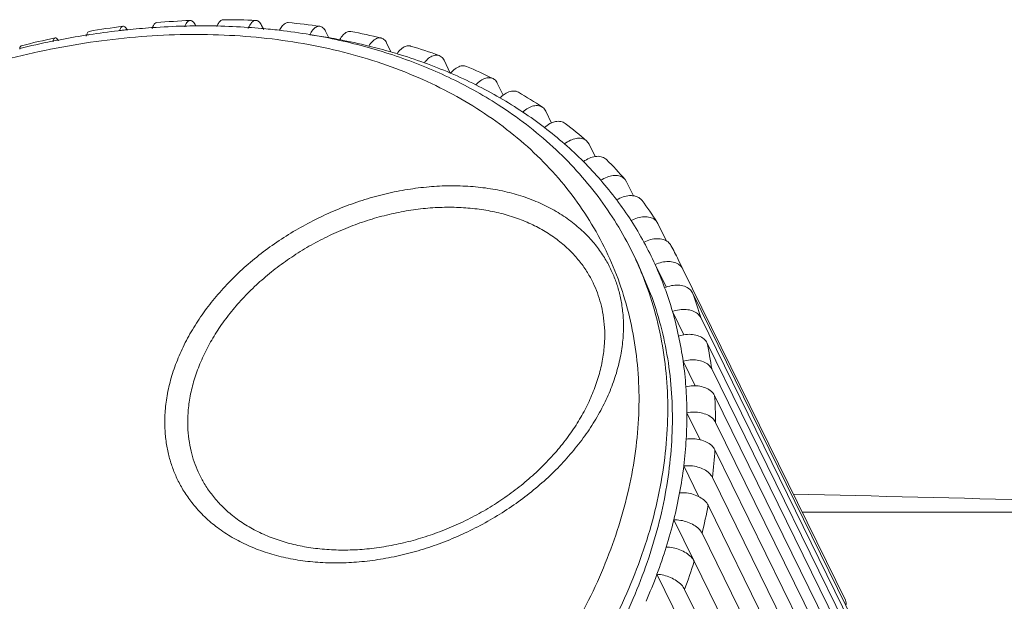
# Model space of a CAD drawing. Header units: millimetres. Extents: x -473 to 23648, y -382 to 1866.
# Tile 81 of 256: x 3235.5 to 3248.43, y 572.78 to 580.42. Entities that reach past the tile are written whole.
import ezdxf

# ---------------------------------------------------------------- set-up
doc = ezdxf.new("R2010")
doc.units = ezdxf.units.MM
doc.header["$LTSCALE"] = 80
doc.layers.get('0').update_dxf_attribs({"linetype": 'CONTINUOUS'})

msp = doc.modelspace()

# ---------------------------------------------------------------- linework, layer by layer
at = {"color": 0, "linetype": 'Continuous', "lineweight": 0}
for p, q in [((3236.809239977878, 580.27294449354), (3236.795499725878, 580.2713682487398)), ((3237.242489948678, 580.31281095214), (3237.231813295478, 580.3120595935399)), ((3237.817037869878, 580.3356299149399), (3237.811739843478, 580.3355798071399)), ((3238.093228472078, 580.3340102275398), (3238.085373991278, 580.33417208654)), ((3238.678771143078, 580.3422132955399), (3238.706250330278, 580.2862165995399)), ((3238.914398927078, 580.2779916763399), (3238.910917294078, 580.27839877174)), ((3239.517864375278, 580.2650785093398), (3239.559322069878, 580.1805966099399)), ((3236.375714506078, 580.2140808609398), (3236.362089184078, 580.2119263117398)), ((3240.319174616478, 580.11165404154), (3240.377363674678, 579.9930772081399)), ((3241.073922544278, 579.8836208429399), (3241.156065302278, 579.7162315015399)), ((3241.160986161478, 579.7141770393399), (3241.156084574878, 579.71627654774)), ((3241.773838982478, 579.5834772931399), (3241.851493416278, 579.4252341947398)), ((3242.411255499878, 579.2145118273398), (3242.487297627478, 579.0595542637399)), ((3242.979188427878, 578.7807669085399), (3242.946391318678, 578.8239197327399)), ((3242.979188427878, 578.7807669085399), (3243.058654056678, 578.6188329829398)), ((3243.471415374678, 578.28699473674), (3243.451327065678, 578.3172868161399)), ((3243.471415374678, 578.28699473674), (3243.562818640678, 578.1007344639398)), ((3243.882543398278, 577.7386051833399), (3243.874348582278, 577.7529472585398)), ((3243.882543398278, 577.7386051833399), (3243.996702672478, 577.50597304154)), ((3243.608524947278, 577.2330288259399), (3243.547516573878, 577.3573508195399)), ((3244.148903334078, 577.26681718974), (3244.209905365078, 577.1425081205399)), ((3244.148926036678, 577.2667709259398), (3244.208068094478, 577.1416065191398)), ((3243.607969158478, 577.2339818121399), (3243.786716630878, 576.81755516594)), ((3243.845263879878, 577.2001003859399), (3243.989873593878, 576.9054167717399)), ((3244.208068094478, 577.1416065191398), (3246.343361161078, 572.7903367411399)), ((3244.337576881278, 576.82690390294), (3246.472869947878, 572.4756341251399)), ((3244.073740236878, 576.58233568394), (3244.224188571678, 576.2757542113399)), ((3244.444422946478, 576.50253958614), (3246.579716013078, 572.15126980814)), ((3244.528313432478, 576.1694026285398), (3246.663606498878, 571.8181328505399)), ((3244.213515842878, 575.9306733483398), (3244.373046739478, 575.6055835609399)), ((3244.589018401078, 575.8284061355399), (3246.724311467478, 571.47713635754)), ((3244.626371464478, 575.4804847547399), (3246.761664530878, 571.12921497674)), ((3244.263059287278, 575.2522531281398), (3244.436523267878, 574.8987707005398)), ((3244.640270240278, 575.1265921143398), (3246.775563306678, 570.77532233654)), ((3244.630676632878, 574.7676982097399), (3246.765969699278, 570.4164284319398)), ((3244.221827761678, 574.5545079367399), (3244.420669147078, 574.1493117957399)), ((3244.597616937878, 574.4047867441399), (3246.732910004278, 570.05351696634)), ((3244.541181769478, 574.03885243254), (3246.676474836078, 569.6875826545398)), ((3252.189290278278, 573.9458185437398), (3245.778612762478, 573.9458185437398)), ((3244.090273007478, 573.8450824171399), (3244.352514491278, 573.3106904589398)), ((3244.461525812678, 573.6708982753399), (3246.596818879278, 569.3196284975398)), ((3244.358867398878, 573.3019328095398), (3246.494160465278, 568.95066303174)), ((3243.869836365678, 573.13174918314), (3246.157650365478, 568.46967442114)), ((3244.233487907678, 572.93296734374), (3246.368780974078, 568.5816975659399)), ((3246.343361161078, 572.7903367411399), (3246.344548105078, 572.7877645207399)), ((3246.343398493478, 572.7903537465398), (3246.344571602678, 572.7877750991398))]:
    msp.add_line(p, q, dxfattribs=at)
for centre, radius, start, end in [((3238.191869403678, 570.14754117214), 10.2696582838, 92.52267751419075, 94.98128663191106), ((3238.177316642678, 570.9128224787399), 9.5040507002, 87.41879991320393, 90.01218478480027), ((3238.234007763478, 571.7081026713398), 8.706532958, 82.00701470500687, 84.76214980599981), ((3238.264222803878, 569.4574131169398), 10.9637229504, 97.37257801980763, 99.72304491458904), ((3237.971743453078, 570.08637520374), 10.252689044, 96.58778610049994, 98.70444889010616), ((3237.952803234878, 570.2440493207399), 10.0938830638, 96.21444036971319, 96.50516033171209), ((3237.947877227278, 570.28931551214), 10.04834963, 95.90071327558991, 96.21445747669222), ((3237.932117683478, 570.4486473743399), 9.888241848, 94.06119760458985, 95.90479281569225), ((3237.910092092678, 570.7695945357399), 9.5665391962, 91.49994741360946, 94.00164566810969), ((3237.902812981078, 571.0061776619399), 9.3298466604, 90.55930064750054, 91.49329159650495), ((3237.901465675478, 571.1794291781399), 9.156589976, 88.8491481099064, 90.52829989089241), ((3237.909283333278, 571.5213267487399), 8.8146029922, 86.14606706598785, 88.80425185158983), ((3237.926609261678, 571.79632488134), 8.539062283, 84.96125882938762, 86.13803718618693), ((3237.943411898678, 571.9843142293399), 8.3503236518, 83.3465141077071, 84.96281453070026), ((3237.974115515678, 572.2453606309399), 8.0874776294, 80.48228395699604, 83.32345749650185), ((3238.365370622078, 572.4875239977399), 7.9158722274, 76.2345090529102, 79.17733061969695), ((3238.080584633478, 569.47760790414), 10.8712639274, 101.4253070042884, 103.7194038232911), ((3238.372365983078, 568.8827955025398), 11.5485477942, 102.0212795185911, 104.289272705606), ((3238.044280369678, 569.65201673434), 10.6931197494, 100.9654883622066, 101.4197550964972), ((3238.016322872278, 569.7996982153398), 10.5428166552, 99.02736851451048, 100.9689913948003), ((3237.992771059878, 569.94383824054), 10.396766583, 98.70011849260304, 98.94780049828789), ((3238.184500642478, 572.19680360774), 8.1014112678, 80.22940362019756, 82.00427711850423), ((3238.044662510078, 572.6711456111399), 7.6558887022, 77.49443508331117, 80.47608164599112), ((3238.213815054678, 572.3702873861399), 7.9254691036, 79.16388595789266, 80.225415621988), ((3238.134041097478, 573.0695513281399), 7.247581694, 74.43484395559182, 77.5022577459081), ((3238.269199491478, 572.65297271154), 7.6374121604, 76.23844895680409, 79.17327779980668), ((3238.220628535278, 573.37626538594), 6.9288818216, 71.26801354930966, 74.44402354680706), ((3238.347979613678, 572.9775037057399), 7.303456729, 73.86651145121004, 76.23310399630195), ((3238.400819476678, 573.1641825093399), 7.1094450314, 73.18940635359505, 73.85752776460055), ((3238.466518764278, 573.3762470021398), 6.887442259, 70.05817762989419, 73.20239029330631), ((3238.564383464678, 573.20866357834), 7.1675080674, 70.05380828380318, 73.20677082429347), ((3238.332976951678, 573.7074721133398), 6.5791389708, 67.97073582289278, 71.26830219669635), ((3238.578364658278, 573.6858144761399), 6.558291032, 66.85572313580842, 70.05430450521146), ((3238.450620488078, 573.9989972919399), 6.2647716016, 64.65860450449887, 67.96807779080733), ((3238.715231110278, 574.0068879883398), 6.2092564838, 63.43411616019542, 66.80332603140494), ((3238.814197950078, 573.8363151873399), 6.4916909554, 63.42949798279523, 66.80782590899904), ((3238.843693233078, 574.2647555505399), 5.9211640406, 59.95553977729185, 63.42999350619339), ((3239.089759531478, 574.3455486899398), 5.9124087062, 56.34753943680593, 59.95424587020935), ((3238.990480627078, 574.51964502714), 5.6270246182, 56.35210798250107, 59.9499256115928), ((3239.121045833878, 574.7165405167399), 5.3907739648, 52.64858843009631, 56.34777960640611), ((3239.261586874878, 574.9015443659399), 5.1584376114, 48.83023297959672, 52.64279061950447), ((3239.360267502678, 574.7237516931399), 5.4471760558, 48.82613247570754, 52.64655719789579), ((3239.378601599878, 575.0359104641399), 4.980262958, 44.92554629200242, 48.82600053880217), ((3239.495107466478, 575.1527673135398), 4.8152471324, 40.92838709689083, 44.92004178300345), ((3239.592233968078, 574.9714566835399), 5.1076163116, 40.92525665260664, 44.9228474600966), ((3239.582748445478, 575.2291629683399), 4.698984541, 36.86915637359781, 40.92467801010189), ((3239.658133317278, 575.2861619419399), 4.6044746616, 32.75198122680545, 36.86455876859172), ((3239.752839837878, 575.1018763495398), 4.9005992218, 32.75026991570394, 36.86606200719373), ((3239.702040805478, 575.3146623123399), 4.552129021, 28.60588499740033, 32.74927154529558), ((3239.721658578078, 575.32563647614), 4.5296507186, 24.44508170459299, 28.60282453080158), ((3239.812648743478, 575.13888075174), 4.8302398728, 26.1386384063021, 28.60266284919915), ((3239.574040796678, 575.4076236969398), 4.426052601, 24.34621379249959, 26.13651929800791), ((3239.559109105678, 575.40091696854), 4.4424212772, 20.296230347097, 24.3456298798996), ((3239.710402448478, 575.3206339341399), 4.5419677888, 20.29304764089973, 24.44377084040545), ((3239.663626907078, 575.3034252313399), 4.591809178, 16.1718904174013, 20.29202192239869), ((3239.882244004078, 575.1795311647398), 4.750139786, 16.17188710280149, 20.29202523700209), ((3239.589836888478, 575.2820000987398), 4.6686460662, 12.09583043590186, 16.17220161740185), ((3239.471119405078, 575.2564594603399), 4.7900822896, 8.091366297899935, 12.09698658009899), ((3239.683107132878, 575.13094635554), 4.9552412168, 8.091359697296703, 12.09699318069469), ((3239.332376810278, 575.2365729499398), 4.9302417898, 4.161478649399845, 8.093228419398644), ((3239.141924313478, 575.2224376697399), 5.1212217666, 0.3335746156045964, 4.164581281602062), ((3239.342568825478, 575.0957494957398), 5.297791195, 0.333565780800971, 4.164590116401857), ((3238.941080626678, 575.2209807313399), 5.3220693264, 356.5997254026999, 0.3366709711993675), ((3238.684940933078, 575.23575765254), 5.5786393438, 352.9856723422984, 356.6042550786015), ((3238.869834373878, 575.10952496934), 5.7709747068, 352.9856624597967, 356.6042649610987), ((3238.429976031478, 575.26672998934), 5.8354769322, 349.474771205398, 352.9895522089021), ((3238.119649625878, 575.3238023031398), 6.151012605, 346.0896922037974, 349.4801253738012), ((3221.929802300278, -426.5139867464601), 1000.9802960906, 88.26759596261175, 88.64144576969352), ((3238.285056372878, 575.2006003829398), 6.3630781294, 346.0896819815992, 349.480135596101), ((3237.822953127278, 575.3967929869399), 6.456553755, 342.808168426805, 346.0939209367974), ((3237.474388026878, 575.5039356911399), 6.8212189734, 339.6492792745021, 342.8137996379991), ((3237.617548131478, 575.3869393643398), 7.056389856, 339.6492695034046, 342.8138094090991), ((3237.151712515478, 575.62305806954), 7.1651789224, 336.5881486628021, 339.6535059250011)]:
    msp.add_arc(centre, radius, start, end, dxfattribs=at)
for points, start_tangent, end_tangent in [([(3237.242021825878, 580.2979559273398), (3237.252506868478, 580.3291203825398), (3237.277586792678, 580.3677835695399), (3237.300206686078, 580.3780066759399)], (0.2704307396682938, 0.9627394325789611), (0.9901868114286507, 0.1397500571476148)), ([(3237.739871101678, 580.4070121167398), (3237.713120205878, 580.3963442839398), (3237.683936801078, 580.3574120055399), (3237.669691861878, 580.32227901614)], (-0.9965133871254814, -0.08343302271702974), (-0.3179025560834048, -0.9481233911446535)), ([(3237.811088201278, 580.3422132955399), (3237.779967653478, 580.38835384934), (3237.746210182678, 580.4070061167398), (3237.739871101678, 580.4070121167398)], (-0.4405427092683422, 0.8977316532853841), (-0.9965133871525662, -0.08343302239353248)), ([(3238.091483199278, 580.3257940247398), (3238.110702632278, 580.3668511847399), (3238.143945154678, 580.40587323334), (3238.175297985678, 580.4167666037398)], (0.3556590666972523, 0.9346157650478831), (0.9996537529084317, 0.02631300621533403)), ([(3238.605332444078, 580.4071986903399), (3238.568880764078, 580.3963442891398), (3238.531634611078, 580.3574120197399), (3238.502295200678, 580.2993505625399)], (-0.9995107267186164, 0.0312779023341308), (-0.3607981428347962, -0.9326439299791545)), ([(3238.678771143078, 580.3422132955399), (3238.646235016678, 580.3883538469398), (3238.608369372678, 580.40700611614), (3238.605332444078, 580.4071986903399)], (-0.4405427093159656, 0.8977316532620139), (-0.9995107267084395, 0.0312779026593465)), ([(3238.913108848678, 580.2733440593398), (3238.945578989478, 580.3291203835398), (3238.986762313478, 580.3677835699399), (3239.028831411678, 580.3782832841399)], (0.4153869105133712, 0.9096448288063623), (0.9960325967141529, -0.08898913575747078)), ([(3236.377138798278, 580.1995767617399), (3236.380394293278, 580.21634140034), (3236.397179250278, 580.2539319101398), (3236.412829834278, 580.26276036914)], (0.1738112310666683, 0.9847789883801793), (0.9685111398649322, 0.2489702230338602)), ([(3236.857469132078, 580.32986802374), (3236.838538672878, 580.32026936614), (3236.817595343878, 580.2820538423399), (3236.815094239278, 580.27349271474)], (-0.9808063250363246, -0.1949844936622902), (-0.2689914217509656, -0.9631425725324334)), ([(3236.916743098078, 580.27968644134), (3236.894648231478, 580.3113449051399), (3236.865089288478, 580.3303623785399), (3236.857469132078, 580.32986802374)], (-0.4851652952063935, 0.8744224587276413), (-0.9808063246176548, -0.1949844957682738)), ([(3239.444665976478, 580.33004289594), (3239.442120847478, 580.3303623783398), (3239.396444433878, 580.32026936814), (3239.351401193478, 580.2820538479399), (3239.311400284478, 580.21945664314)], (-0.9893970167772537, 0.1452361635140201), (-0.4438100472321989, -0.896120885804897)), ([(3239.517864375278, 580.2650785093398), (3239.483959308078, 580.31134490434), (3239.444665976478, 580.33004289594)], (-0.4405427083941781, 0.8977316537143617), (-0.9893970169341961, 0.145236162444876)), ([(3239.703806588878, 580.15443703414), (3239.747988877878, 580.21634139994), (3239.796804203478, 580.25393190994), (3239.845474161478, 580.2635289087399), (3239.851725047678, 580.26255443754)], (0.4879082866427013, 0.8728948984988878), (0.9802331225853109, -0.1978459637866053)), ([(3243.358587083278, 577.0108611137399), (3243.176801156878, 577.43167904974), (3242.952010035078, 577.82902194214), (3242.685806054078, 578.20121663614), (3242.379825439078, 578.5466654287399), (3242.035775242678, 578.8638198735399), (3241.655432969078, 579.1511919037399), (3241.240874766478, 579.40722954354), (3240.794620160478, 579.63037534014), (3240.319334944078, 579.8193172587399), (3239.817798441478, 579.9729731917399), (3239.292938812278, 580.09046261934), (3238.747825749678, 580.1711107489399), (3238.185668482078, 580.2144549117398), (3237.609781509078, 580.22025453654), (3237.023532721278, 580.18849152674), (3236.430333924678, 580.11936367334), (3235.833617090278, 580.0132782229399), (3235.236840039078, 579.87085072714), (3234.643488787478, 579.69291068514), (3234.057036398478, 579.4804969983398), (3233.480928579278, 579.2348567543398), (3232.918531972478, 578.95742568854), (3232.373123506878, 578.64981899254), (3231.847892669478, 578.31383257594), (3231.345924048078, 577.9514377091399), (3230.870164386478, 577.5647626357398), (3230.423399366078, 577.1560745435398), (3230.129634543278, 576.8585036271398)], (-0.3468799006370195, 0.9379095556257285), (-0.6871907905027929, -0.72647699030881)), ([(3235.967464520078, 580.1768949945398), (3235.954718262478, 580.1689530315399), (3235.942102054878, 580.13216317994), (3235.941325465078, 580.12504614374)], (-0.953381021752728, -0.3017691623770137), (-0.1058927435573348, -0.9943775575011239)), ([(3236.013855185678, 580.1378305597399), (3235.999976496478, 580.1581707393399), (3235.974660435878, 580.1779146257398), (3235.967464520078, 580.1768949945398)], (-0.5252180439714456, 0.8509676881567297), (-0.953381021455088, -0.3017691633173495)), ([(3240.248917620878, 580.1759439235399), (3240.238329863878, 580.17791462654), (3240.186744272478, 580.16895302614), (3240.134255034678, 580.1321631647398), (3240.086000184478, 580.0711463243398)], (-0.9688094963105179, 0.2478066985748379), (-0.529441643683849, -0.8483463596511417)), ([(3240.319174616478, 580.11165404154), (3240.283962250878, 580.1581707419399), (3240.248917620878, 580.1759439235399)], (-0.4405427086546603, 0.8977316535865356), (-0.9688094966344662, 0.24780669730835)), ([(3235.503924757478, 580.03088209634), (3235.512368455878, 580.06556564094), (3235.522550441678, 580.0725317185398)], (0.004045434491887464, 0.9999918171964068), (0.9352842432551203, 0.3538974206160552)), ([(3240.456933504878, 579.9698128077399), (3240.509140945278, 580.02974987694), (3240.565195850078, 580.0655656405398), (3240.619611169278, 580.07375419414), (3240.635172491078, 580.0703806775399)], (0.5685239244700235, 0.8226667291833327), (0.9550819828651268, -0.2963417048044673)), ([(3241.009437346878, 579.9460754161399), (3240.988272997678, 579.9513331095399), (3240.931121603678, 579.9440531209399), (3240.871619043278, 579.9093822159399), (3240.815589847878, 579.85071423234)], (-0.9387334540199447, 0.3446440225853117), (-0.6052765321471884, -0.7960152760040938)), ([(3241.073922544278, 579.8836208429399), (3241.037478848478, 579.93050956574), (3241.009437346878, 579.9460754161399)], (-0.4405427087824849, 0.8977316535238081), (-0.9387334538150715, 0.3446440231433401)), ([(3241.160986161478, 579.7141770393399), (3241.220695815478, 579.77139011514), (3241.283518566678, 579.80474852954), (3241.343304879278, 579.81098691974), (3241.370677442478, 579.8032795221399)], (0.6398234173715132, 0.7685219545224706), (0.9192197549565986, -0.3937448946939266)), ([(3243.547516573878, 577.3573508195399), (3243.096117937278, 578.0929060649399), (3242.504760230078, 578.7453064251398), (3241.784576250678, 579.2996245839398), (3241.132011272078, 579.6609321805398)], (-0.4405427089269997, 0.8977316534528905), (-0.9036654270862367, 0.4282391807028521)), ([(3241.717874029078, 579.6422859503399), (3241.683733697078, 579.6531003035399), (3241.621420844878, 579.64803369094), (3241.555414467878, 579.6161518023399), (3241.492175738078, 579.5605754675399)], (-0.8958254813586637, 0.4444060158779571), (-0.672287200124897, -0.7402904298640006)), ([(3241.773838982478, 579.5834772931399), (3241.736253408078, 579.63085568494), (3241.717874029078, 579.6422859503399)], (-0.4405427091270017, 0.8977316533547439), (-0.8958254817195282, 0.4444060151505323)), ([(3241.850085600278, 579.42710188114), (3241.874857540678, 579.4440927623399), (3241.943902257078, 579.4743381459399), (3242.008626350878, 579.47810601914), (3242.050022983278, 579.4634323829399)], (0.7985505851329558, 0.6019277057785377), (0.8677434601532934, -0.4970123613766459)), ([(3241.808250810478, 579.3903305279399), (3241.850085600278, 579.42710188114)], (0.7027862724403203, 0.7114010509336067), (0.7985505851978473, 0.6019277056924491)), ([(3242.366134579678, 579.2671072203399), (3242.317092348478, 579.28648371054), (3242.250078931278, 579.2841379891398), (3242.178149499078, 579.2556846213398), (3242.108345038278, 579.20390885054)], (-0.8341987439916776, 0.5514639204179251), (-0.7314326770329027, -0.6819136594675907)), ([(3242.411255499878, 579.2145118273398), (3242.372630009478, 579.2624921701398), (3242.366134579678, 579.2671072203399)], (-0.4405427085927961, 0.8977316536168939), (-0.8341987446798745, 0.5514639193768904)), ([(3242.486372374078, 579.0617416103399), (3242.539111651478, 579.0779545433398), (3242.608286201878, 579.0787586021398), (3242.665235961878, 579.0537584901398)], (0.920991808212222, 0.3895819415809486), (0.7946308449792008, -0.6070929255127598)), ([(3242.391635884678, 579.00182140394), (3242.464459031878, 579.0514437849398), (3242.486372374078, 579.0617416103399)], (0.7583306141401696, 0.6518701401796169), (0.9209918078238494, 0.3895819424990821)), ([(3242.946383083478, 578.8239103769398), (3242.939636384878, 578.82945488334), (3242.881409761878, 578.8555000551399), (3242.810208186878, 578.8563529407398), (3242.733001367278, 578.8319300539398), (3242.657346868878, 578.7846220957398)], (-0.750623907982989, 0.6607297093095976), (-0.7835753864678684, -0.621296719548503)), ([(3242.904749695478, 578.5529062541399), (3242.983040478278, 578.5977451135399), (3243.058573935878, 578.6193894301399)], (0.8072526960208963, 0.5902059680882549), (0.9897924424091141, 0.1425163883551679)), ([(3243.058573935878, 578.6193894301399), (3243.062625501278, 578.6199405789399), (3243.135714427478, 578.61732000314), (3243.195152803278, 578.5901399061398), (3243.208688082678, 578.5781844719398)], (0.9897924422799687, 0.1425163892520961), (0.7040326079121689, -0.7101676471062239)), ([(3243.451312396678, 578.3172741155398), (3243.431060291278, 578.3364882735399), (3243.370503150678, 578.3648712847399), (3243.295671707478, 578.3693654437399), (3243.213890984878, 578.3495308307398), (3243.133166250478, 578.3073089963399)], (-0.6545639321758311, 0.7560066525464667), (-0.8294381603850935, -0.558598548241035)), ([(3237.513591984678, 574.5189894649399), (3237.465802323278, 574.6698461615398), (3237.430403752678, 574.8359470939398), (3237.410299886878, 575.0199194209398), (3237.409607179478, 575.22413309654), (3237.433268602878, 575.4478821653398), (3237.484129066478, 575.6820202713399), (3237.560782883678, 575.9153149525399), (3237.661686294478, 576.1449753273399), (3237.786838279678, 576.3716877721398), (3237.935271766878, 576.59343781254), (3238.105291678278, 576.8076445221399), (3238.295415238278, 577.0125284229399), (3238.504104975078, 577.20646100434), (3238.729535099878, 577.38774076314), (3238.969721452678, 577.55477125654), (3239.222577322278, 577.7061010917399), (3239.485900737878, 577.8404095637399), (3239.757377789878, 577.9565145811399), (3240.034635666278, 578.0534012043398), (3240.315257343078, 578.1302240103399), (3240.596801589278, 578.1863119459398), (3240.876806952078, 578.22117069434), (3241.152774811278, 578.2344910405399), (3241.422253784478, 578.2261673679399), (3241.683104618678, 578.19625715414), (3241.933141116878, 578.1449591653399), (3242.169499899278, 578.07288866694), (3242.390182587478, 577.98078976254), (3242.595462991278, 577.86826300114), (3242.782330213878, 577.7363534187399), (3242.943153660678, 577.59173882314), (3243.074945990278, 577.4418786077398), (3243.180078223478, 577.2909994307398), (3243.261993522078, 577.1417136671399), (3243.323931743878, 576.9960866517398)], (-0.3468799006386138, 0.9379095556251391), (0.3468799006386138, -0.9379095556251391)), ([(3243.341970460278, 578.0485034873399), (3243.424920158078, 578.0879675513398), (3243.508708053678, 578.1053143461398), (3243.563212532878, 578.1033441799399)], (0.8501969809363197, 0.52646471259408), (0.9888006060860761, -0.1492426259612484)), ([(3243.563212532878, 578.1033441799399), (3243.585132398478, 578.0988458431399), (3243.646712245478, 578.0691952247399), (3243.673461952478, 578.0419329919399)], (0.9888006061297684, -0.1492426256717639), (0.6014507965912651, -0.7989098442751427)), ([(3237.805429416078, 574.5750747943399), (3237.761975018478, 574.7122519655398), (3237.729798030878, 574.8632525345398), (3237.711525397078, 575.0305002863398), (3237.710899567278, 575.2161535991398), (3237.732416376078, 575.4195748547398), (3237.778661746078, 575.6324375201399), (3237.848353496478, 575.8445224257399), (3237.940088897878, 576.0533010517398), (3238.053868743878, 576.2594011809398), (3238.188812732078, 576.46098908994), (3238.343379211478, 576.65571802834), (3238.516220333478, 576.8419709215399), (3238.705938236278, 577.0182674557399), (3238.910872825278, 577.1830608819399), (3239.129220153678, 577.33490010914), (3239.359083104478, 577.4724659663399), (3239.598459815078, 577.5945581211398), (3239.845246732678, 577.7001023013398), (3240.097286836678, 577.7881762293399), (3240.352382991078, 577.85801175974), (3240.608316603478, 577.9089993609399), (3240.862852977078, 577.9406902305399), (3241.113721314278, 577.9528029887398), (3241.358693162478, 577.94524122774), (3241.595823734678, 577.9180568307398), (3241.823125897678, 577.8714300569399), (3242.037996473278, 577.80591978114), (3242.238617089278, 577.72220274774), (3242.425237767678, 577.6199153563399), (3242.595126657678, 577.5000030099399), (3242.741344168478, 577.3685346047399), (3242.861166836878, 577.2322967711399), (3242.956749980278, 577.09513359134), (3243.031225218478, 576.9594187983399), (3243.087556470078, 576.82698132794)], (-0.3468799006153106, 0.9379095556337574), (0.3468799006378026, -0.9379095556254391)), ([(3243.874389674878, 577.7529738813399), (3243.841517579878, 577.7889933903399), (3243.779013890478, 577.8199728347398), (3243.701150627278, 577.8285110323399), (3243.615549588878, 577.8137722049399), (3243.530590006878, 577.7771990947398)], (-0.5437313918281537, 0.839259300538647), (-0.8695836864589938, -0.4937855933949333)), ([(3243.698507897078, 577.49413944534), (3243.785256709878, 577.5276963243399), (3243.872471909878, 577.53971420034), (3243.951616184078, 577.5290166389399), (3243.998196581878, 577.5084037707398)], (0.8876419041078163, 0.4605343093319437), (0.8519591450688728, -0.5236082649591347)), ([(3243.998196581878, 577.5084037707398), (3244.014942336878, 577.4966507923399), (3244.053403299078, 577.4512708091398)], (0.8519591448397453, -0.5236082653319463), (0.4806142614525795, -0.8769321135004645)), ([(3244.208068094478, 577.1416065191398), (3244.166511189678, 577.1929687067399), (3244.102466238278, 577.2267747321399), (3244.022202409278, 577.2397154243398), (3243.933576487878, 577.23052405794), (3243.845263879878, 577.2001003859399)], (-0.4405427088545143, 0.8977316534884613), (-0.9044041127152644, -0.4266769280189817)), ([(3228.291982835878, 570.5875804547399), (3228.473768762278, 570.1667625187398), (3228.698559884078, 569.76941962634), (3228.964763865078, 569.39722493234), (3229.270744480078, 569.0517761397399), (3229.614794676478, 568.7346216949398), (3229.995136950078, 568.4472496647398), (3230.409695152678, 568.19121202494), (3230.855949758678, 567.9680662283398), (3231.331234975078, 567.7791243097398), (3231.832771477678, 567.6254683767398), (3232.357631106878, 567.50797894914), (3232.902744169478, 567.4273308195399), (3233.464901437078, 567.3839866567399), (3234.040788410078, 567.37818703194), (3234.627037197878, 567.40995004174), (3235.220235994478, 567.4790778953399), (3235.816952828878, 567.5851633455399), (3236.413729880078, 567.72759084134), (3237.007081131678, 567.9055308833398), (3237.593533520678, 568.1179445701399), (3238.169641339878, 568.3635848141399), (3238.732037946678, 568.6410158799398), (3239.277446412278, 568.9486225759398), (3239.802677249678, 569.2846089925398), (3240.304645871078, 569.6470038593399), (3240.780405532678, 570.0336789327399), (3241.227170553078, 570.4423670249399), (3241.642369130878, 570.8707185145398), (3242.023601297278, 571.31627586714), (3242.368604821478, 571.7764199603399), (3242.675334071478, 572.24844176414), (3242.941992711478, 572.7295977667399), (3243.167012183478, 573.2170901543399), (3243.349054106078, 573.7080615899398), (3243.487022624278, 574.19959029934), (3243.580090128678, 574.6887067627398), (3243.627741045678, 575.17276333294), (3243.629632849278, 575.64937771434), (3243.585509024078, 576.1161781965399), (3243.495192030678, 576.57080670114), (3243.358587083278, 577.0108611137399)], (0.3468799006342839, -0.9379095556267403), (-0.3468799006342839, 0.9379095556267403)), ([(3243.323931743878, 576.9960866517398), (3243.371721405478, 576.8452299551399), (3243.407119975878, 576.6791290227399), (3243.427223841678, 576.4951566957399), (3243.427916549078, 576.2909430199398), (3243.404255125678, 576.0671939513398), (3243.353394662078, 575.8330558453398), (3243.276740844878, 575.59976116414), (3243.175837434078, 575.3701007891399), (3243.050685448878, 575.1433883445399), (3242.902251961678, 574.9216383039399), (3242.732232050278, 574.7074315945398), (3242.542108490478, 574.50254769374), (3242.333418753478, 574.3086151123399), (3242.107988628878, 574.1273353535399), (3241.867802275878, 573.9603048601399), (3241.614946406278, 573.80897502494), (3241.351622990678, 573.6746665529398), (3241.080145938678, 573.5585615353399), (3240.802888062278, 573.4616749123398), (3240.522266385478, 573.38485210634), (3240.240722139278, 573.3287641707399), (3239.960716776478, 573.2939054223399), (3239.684748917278, 573.2805850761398), (3239.415269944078, 573.2889087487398), (3239.154419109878, 573.3188189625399), (3238.904382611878, 573.37011695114), (3238.668023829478, 573.4421874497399), (3238.447341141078, 573.5342863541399), (3238.242060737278, 573.6468131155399), (3238.055193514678, 573.77872269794), (3237.894370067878, 573.9233372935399), (3237.762577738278, 574.0731975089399), (3237.657445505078, 574.2240766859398), (3237.575530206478, 574.37336244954), (3237.513591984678, 574.5189894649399)], (0.3468799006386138, -0.9379095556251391), (-0.3468799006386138, 0.9379095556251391)), ([(3228.286100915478, 569.8680800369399), (3228.296356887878, 569.8473176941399), (3228.529376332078, 569.4354455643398), (3228.805323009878, 569.0496415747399), (3229.122500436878, 568.6915616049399), (3229.479139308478, 568.36281080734), (3229.873397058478, 568.0649316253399), (3230.303121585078, 567.79953280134), (3230.765701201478, 567.5682287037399), (3231.258372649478, 567.37237929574), (3231.778254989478, 567.2131062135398), (3232.322313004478, 567.0913221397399), (3232.887364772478, 567.0077265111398), (3233.470083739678, 566.9627988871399), (3234.067034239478, 566.9567886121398), (3234.674725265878, 566.9897144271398), (3235.289620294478, 567.0613712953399), (3235.908161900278, 567.17133707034), (3236.526765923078, 567.31897370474), (3237.141818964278, 567.5034213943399), (3237.749721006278, 567.7236032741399), (3238.346900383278, 567.9782266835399), (3238.929867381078, 568.2658034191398), (3239.495225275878, 568.58465926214), (3240.039667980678, 568.9329326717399), (3240.559998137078, 569.3085803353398), (3241.053161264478, 569.7093962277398), (3241.516269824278, 570.13303029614), (3241.946657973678, 570.5770470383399), (3242.341837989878, 571.03889910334), (3242.699464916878, 571.5158716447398), (3243.017418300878, 572.00515660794), (3243.293836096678, 572.5039101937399), (3243.527092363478, 573.0092323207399), (3243.715799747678, 573.5181612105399), (3243.858822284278, 574.02766829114), (3243.955302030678, 574.53467543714), (3244.004704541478, 575.0364381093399), (3244.006674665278, 575.5304868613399), (3243.960946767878, 576.01436334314), (3243.867336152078, 576.4856230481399), (3243.725708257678, 576.9418771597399)], (0.4405308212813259, -0.8977374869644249), (-0.3468799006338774, 0.9379095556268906)), ([(3243.970455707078, 576.8958878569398), (3244.060102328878, 576.9230699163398), (3244.149931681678, 576.9293369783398), (3244.231150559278, 576.9140755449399), (3244.295808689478, 576.8787795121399), (3244.337576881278, 576.82690390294)], (0.9198913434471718, 0.3921733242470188), (0.4405427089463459, -0.8977316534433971)), ([(3243.786716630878, 576.81755516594), (3244.010734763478, 575.96304802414), (3244.071225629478, 575.05816450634), (3243.966957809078, 574.12132543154), (3243.700053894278, 573.1716021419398), (3243.275947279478, 572.2283282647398), (3242.703271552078, 571.3107061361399), (3241.993684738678, 570.4374158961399), (3241.161631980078, 569.6262352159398), (3240.224051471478, 568.8936773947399), (3239.200029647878, 568.25465519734), (3238.110412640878, 567.7221772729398), (3236.977381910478, 567.3070833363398), (3235.824002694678, 567.0178235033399), (3234.673754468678, 566.8602862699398), (3233.550052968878, 566.8376786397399), (3232.475773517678, 566.9504608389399), (3231.472785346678, 567.19633694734), (3230.561506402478, 567.5703016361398), (3229.760487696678, 568.06474206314), (3229.086035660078, 568.6695928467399), (3228.551880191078, 569.3725409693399), (3228.347632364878, 569.7428447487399)], (0.3468799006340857, -0.9379095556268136), (-0.4407698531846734, 0.8976201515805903)), ([(3243.087556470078, 576.82698132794), (3243.131010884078, 576.6898041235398), (3243.163187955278, 576.53880338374), (3243.181460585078, 576.37155564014), (3243.182086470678, 576.1859022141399), (3243.160569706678, 575.9824808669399), (3243.114324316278, 575.76961824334), (3243.044632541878, 575.55753338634), (3242.952897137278, 575.3487547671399), (3242.839117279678, 575.14265466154), (3242.704173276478, 574.94106678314), (3242.549606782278, 574.7463378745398), (3242.376765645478, 574.56008501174), (3242.187047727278, 574.3837885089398), (3241.982113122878, 574.21899511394), (3241.763765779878, 574.0671559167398), (3241.533902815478, 573.92959008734), (3241.294526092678, 573.8074979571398), (3241.047739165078, 573.7019537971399), (3240.795699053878, 573.6138798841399), (3240.540602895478, 573.5440443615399), (3240.284669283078, 573.49305676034), (3240.030132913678, 573.46136588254), (3239.779264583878, 573.4492531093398), (3239.534292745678, 573.45681485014), (3239.297162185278, 573.4839992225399), (3239.069860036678, 573.53062596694), (3238.854989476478, 573.5961362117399), (3238.654368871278, 573.6798532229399), (3238.467748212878, 573.7821405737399), (3238.297859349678, 573.90205286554), (3238.151641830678, 574.0335212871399), (3238.031819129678, 574.16975918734), (3237.936235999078, 574.3069223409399), (3237.861760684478, 574.44263728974), (3237.805429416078, 574.5750747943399)], (0.3468799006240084, -0.9379095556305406), (-0.3468799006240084, 0.9379095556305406)), ([(3244.444422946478, 576.50253958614), (3244.402480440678, 576.55494437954), (3244.337316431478, 576.59177616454), (3244.255309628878, 576.60942958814), (3244.164487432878, 576.6061766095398), (3244.073740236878, 576.58233568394)], (-0.4405427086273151, 0.8977316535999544), (-0.9341128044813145, -0.3569779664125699)), ([(3244.154834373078, 576.2603032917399), (3244.246445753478, 576.2807127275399), (3244.338047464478, 576.2808700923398), (3244.420672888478, 576.26075998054), (3244.486234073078, 576.2223509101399), (3244.528313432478, 576.1694026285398)], (0.9470654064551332, 0.321040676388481), (0.4405427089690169, -0.8977316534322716)), ([(3244.589018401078, 575.8284061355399), (3244.546840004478, 575.8819107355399), (3244.480991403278, 575.92193430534), (3244.397918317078, 575.9445590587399), (3244.305752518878, 575.9475703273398), (3244.213515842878, 575.9306733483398)], (-0.4405427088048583, 0.8977316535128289), (-0.9587331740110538, -0.2843074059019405)), ([(3244.249623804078, 575.5943493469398), (3244.342245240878, 575.60766253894), (3244.434758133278, 575.60141828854), (3244.518106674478, 575.57622782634), (3244.584132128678, 575.5345569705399), (3244.626371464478, 575.4804847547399)], (0.9690865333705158, 0.2467210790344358), (0.4405427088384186, -0.8977316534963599)), ([(3244.640270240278, 575.1265921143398), (3244.598008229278, 575.18124168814), (3244.531916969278, 575.2245881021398), (3244.448465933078, 575.2523883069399), (3244.355823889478, 575.2619210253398), (3244.263059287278, 575.2522531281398)], (-0.4405427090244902, 0.8977316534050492), (-0.9780814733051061, -0.2082225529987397)), ([(3244.253785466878, 574.9053223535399), (3244.346451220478, 574.9112934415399), (3244.439004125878, 574.8984257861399), (3244.522384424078, 574.86797895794), (3244.588430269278, 574.8229333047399), (3244.630676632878, 574.7676982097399)], (0.9856585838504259, 0.1687517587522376), (0.4405427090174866, -0.897731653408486)), ([(3244.597616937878, 574.4047867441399), (3244.555424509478, 574.46061391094), (3244.489535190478, 574.5073778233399), (3244.406398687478, 574.5405009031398), (3244.314152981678, 574.55674083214), (3244.221827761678, 574.5545079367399)], (-0.4405427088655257, 0.8977316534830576), (-0.9917419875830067, -0.1282490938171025)), ([(3244.167273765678, 574.2007714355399), (3244.259017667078, 574.1992350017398), (3244.350738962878, 574.1795947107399), (3244.433459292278, 574.14377308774), (3244.499081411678, 574.0952766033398), (3244.541181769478, 574.03885243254)], (0.9962381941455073, 0.08665714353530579), (0.4405427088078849, -0.8977316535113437)), ([(3244.461525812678, 573.6708982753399), (3244.419555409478, 573.72792274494), (3244.354310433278, 573.7781613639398), (3244.272177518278, 573.81669642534), (3244.181196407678, 573.8397558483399), (3244.090273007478, 573.8450824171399)], (-0.4405427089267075, 0.897731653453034), (-0.999034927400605, -0.04392281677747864)), ([(3243.991036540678, 573.4884158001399), (3244.080902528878, 573.47928867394), (3244.170929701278, 573.4528007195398), (3244.252305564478, 573.4115447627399), (3244.317064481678, 573.3595592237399), (3244.358867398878, 573.3019328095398)], (1, 0), (0.4405427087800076, -0.8977316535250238)), ([(3244.233487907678, 572.93296734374), (3244.191889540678, 572.9911957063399), (3244.127724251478, 573.0449281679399), (3244.047272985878, 573.0889050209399), (3243.958410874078, 573.11882150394), (3243.869836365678, 573.13174918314)], (-0.4405427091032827, 0.8977316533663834), (-0.9989803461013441, 0.04514718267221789)), ([(3246.344569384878, 572.78777415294), (3246.353361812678, 572.7477429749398), (3246.351723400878, 572.7266343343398)], (0.4123679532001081, -0.9110173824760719), (-0.1669457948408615, -0.9859660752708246))]:
    msp.add_spline(points, degree=3, dxfattribs=dict(at, start_tangent=start_tangent, end_tangent=end_tangent))

doc.saveas('drawing.dxf')
